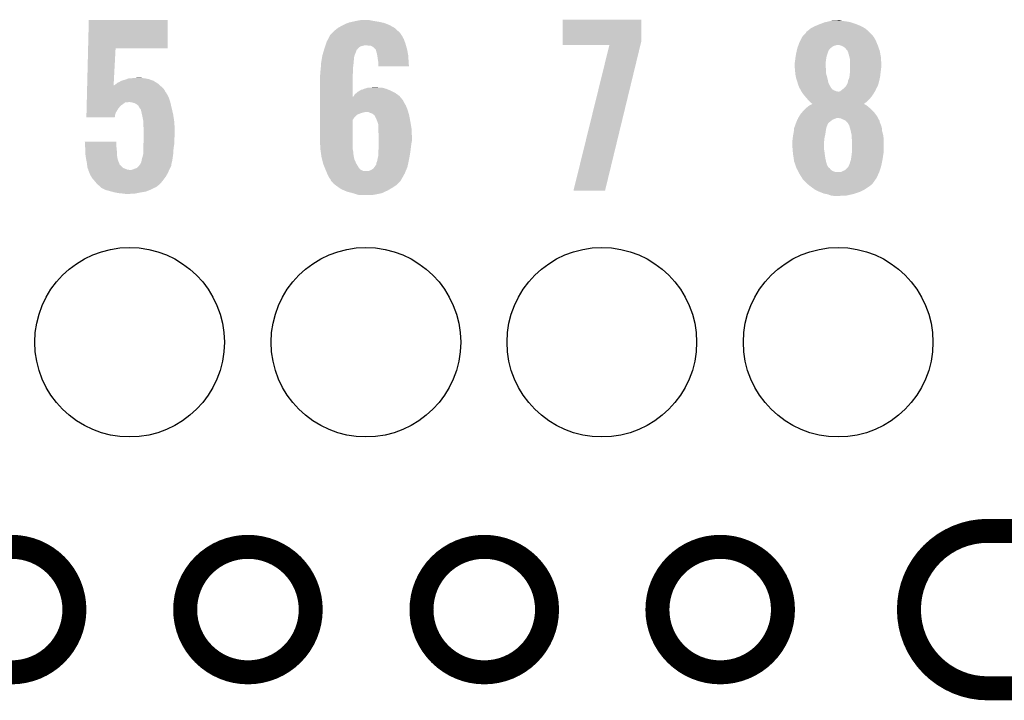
# Model space of a CAD drawing. Extents: x -1.3 to 24.2, y -3.9 to 39.2.
# Tile 29 of 37: x 11.5 to 17.7, y 24.3 to 28.6. Entities that reach past the tile are written whole.
import ezdxf

# ---------------------------------------------------------------- set-up
doc = ezdxf.new("R2010")
doc.units = 0
doc.layers.get('0').update_dxf_attribs({"linetype": 'CONTINUOUS'})
for name, color, linetype in [('THERMO_10_CLICK_V101_GKO', 5, 'CONTINUOUS'), ('THERMO_10_CLICK_V101_GTO', 14, 'CONTINUOUS'), ('THERMO_10_CLICK_V101_GTS', 12, 'CONTINUOUS')]:
    doc.layers.add(name, color=color, linetype=linetype)

# ---------------------------------------------------------------- blocks, each defined once
blk = doc.blocks.new('ROUND_38')
blk.add_circle((0, 0), 0.602)

msp = doc.modelspace()

# ---------------------------------------------------------------- linework, layer by layer
at = {"layer": 'THERMO_10_CLICK_V101_GKO', "const_width": 0.1524}
for points in [[(17.63014, 25.4), (18.415, 25.4), (19.939, 26.924)], [(17.63014, 24.39924), (20.55622, 24.39924)]]:
    msp.add_lwpolyline(points, dxfattribs=at)
msp.add_lwpolyline([(17.63014, 25.4, 1), (17.63014, 24.39924)], format="xyb", dxfattribs=at)
for points in [[(11.03122, 24.89962, 1), (11.82878, 24.89962, 1)], [(12.53236, 24.89962, 1), (13.32992, 24.89962, 1)], [(14.0335, 24.89962, 1), (14.83106, 24.89962, 1)], [(15.5321, 24.89962, 1), (16.32966, 24.89962, 1)]]:
    msp.add_lwpolyline(points, format="xyb", close=True, dxfattribs=at)
at = {"layer": 'THERMO_10_CLICK_V101_GTO'}
for points in [[(11.915782, 28.46578), (11.920242, 28.646096), (12.420576, 28.46578), (12.4206, 28.646096)], [(11.920242, 28.646096), (11.920244, 28.64612), (12.4206, 28.646096), (11.920244, 28.64612)], [(13.61948, 28.64104), (13.647422, 28.64612), (13.72616, 28.64104), (13.700762, 28.64612)], [(14.930122, 28.514038), (14.930142, 28.648636), (15.4305, 28.514038), (15.4305, 28.648636)], [(14.930142, 28.648636), (14.930144, 28.64866), (15.4305, 28.648636), (14.930144, 28.64866)], [(13.482322, 28.58008), (13.505174, 28.597858), (13.880536, 28.58008), (13.860778, 28.597858)], [(13.505174, 28.597858), (13.50518, 28.597862), (13.860778, 28.597858), (13.860772, 28.597862)], [(13.50518, 28.597862), (13.53312, 28.6131), (13.860772, 28.597862), (13.83248, 28.6131)], [(13.53312, 28.6131), (13.5382, 28.61564), (13.83248, 28.6131), (13.827762, 28.61564)], [(13.5382, 28.61564), (13.55344, 28.62326), (13.827762, 28.61564), (13.807948, 28.62326)], [(13.55344, 28.62326), (13.566982, 28.628338), (13.807948, 28.62326), (13.794742, 28.628338)], [(13.566982, 28.628338), (13.573762, 28.63088), (13.794742, 28.628338), (13.782882, 28.63088)], [(13.573762, 28.63088), (13.59662, 28.63596), (13.782882, 28.63088), (13.75918, 28.63596)], [(13.59662, 28.63596), (13.61948, 28.64104), (13.75918, 28.63596), (13.72616, 28.64104)], [(16.48968, 28.58008), (16.504916, 28.592778), (16.866868, 28.58008), (16.852898, 28.592778)], [(16.504916, 28.592778), (16.504922, 28.592782), (16.852898, 28.592778), (16.852892, 28.592782)], [(16.504922, 28.592782), (16.52778, 28.60548), (16.852892, 28.592782), (16.829316, 28.60548)], [(16.52778, 28.60548), (16.539972, 28.61056), (16.829316, 28.60548), (16.819882, 28.61056)], [(16.539972, 28.61056), (16.55826, 28.61818), (16.819882, 28.61056), (16.80007, 28.61818)], [(16.55826, 28.61818), (16.571468, 28.62326), (16.80007, 28.61818), (16.78686, 28.62326)], [(16.571468, 28.62326), (16.591282, 28.63088), (16.78686, 28.62326), (16.763998, 28.63088)], [(16.591282, 28.63088), (16.602068, 28.633418), (16.763998, 28.63088), (16.756382, 28.633418)], [(16.602068, 28.633418), (16.623664, 28.6385), (16.756382, 28.633418), (16.7259, 28.6385)], [(16.623664, 28.6385), (16.63446, 28.64104), (16.7259, 28.6385), (16.703042, 28.64104)], [(16.63446, 28.64104), (16.680178, 28.64358), (16.703042, 28.64104), (16.692882, 28.64358)], [(13.43152, 28.508962), (13.439644, 28.524198), (13.92728, 28.508962), (13.92174, 28.524198)], [(13.439644, 28.524198), (13.451836, 28.547062), (13.92174, 28.524198), (13.909038, 28.547062)], [(13.451836, 28.547062), (13.45184, 28.547066), (13.909038, 28.547062), (13.909036, 28.547066)], [(13.45184, 28.547066), (13.451846, 28.549606), (13.909036, 28.547066), (13.907344, 28.549606)], [(13.451846, 28.549606), (13.46454, 28.5623), (13.907344, 28.549606), (13.89888, 28.5623)], [(13.46454, 28.5623), (13.47724, 28.575), (13.89888, 28.5623), (13.88618, 28.575)], [(13.47724, 28.575), (13.482322, 28.58008), (13.88618, 28.575), (13.880536, 28.58008)], [(16.44015, 28.51658), (16.451582, 28.539438), (16.91894, 28.51658), (16.906242, 28.539438)], [(16.451582, 28.539438), (16.465434, 28.55468), (16.906242, 28.539438), (16.89354, 28.55468)], [(16.465434, 28.55468), (16.476978, 28.56738), (16.89354, 28.55468), (16.88084, 28.56738)], [(16.476978, 28.56738), (16.476982, 28.567384), (16.88084, 28.56738), (16.880836, 28.567384)], [(16.476982, 28.567384), (16.479524, 28.572458), (16.880836, 28.567384), (16.875254, 28.572458)], [(16.479524, 28.572458), (16.48968, 28.58008), (16.875254, 28.572458), (16.866868, 28.58008)], [(11.910004, 28.232102), (11.915782, 28.465758), (12.077868, 28.232102), (12.090398, 28.465758)], [(11.915782, 28.465758), (11.915782, 28.46578), (12.090398, 28.465758), (12.420576, 28.46578)], [(13.410302, 28.44292), (13.414782, 28.458152), (13.61694, 28.44292), (13.622022, 28.458152)], [(13.414782, 28.458152), (13.415532, 28.4607), (13.622022, 28.458152), (13.627094, 28.4607)], [(13.415532, 28.4607), (13.41628, 28.46324), (13.627094, 28.4607), (13.628366, 28.46324)], [(13.41628, 28.46324), (13.417124, 28.465776), (13.628366, 28.46324), (13.629638, 28.465776)], [(13.417124, 28.465776), (13.421358, 28.478478), (13.629638, 28.465776), (13.644878, 28.478478)], [(13.421358, 28.478478), (13.423052, 28.48356), (13.644878, 28.478478), (13.66266, 28.48356)], [(13.423052, 28.48356), (13.423898, 28.4861), (13.66266, 28.48356), (13.675358, 28.4861)], [(13.423898, 28.4861), (13.427286, 28.49626), (13.934802, 28.4861), (13.931898, 28.49626)], [(13.427286, 28.49626), (13.43152, 28.508962), (13.931898, 28.49626), (13.92728, 28.508962)], [(13.698218, 28.48356), (13.682978, 28.4861), (13.935528, 28.48356), (13.934802, 28.4861)], [(13.721078, 28.47848), (13.710916, 28.48356), (13.93698, 28.47848), (13.935528, 28.48356)], [(13.731238, 28.47086), (13.721078, 28.47848), (13.939158, 28.47086), (13.93698, 28.47848)], [(13.741398, 28.460702), (13.731238, 28.47086), (13.94206, 28.460702), (13.939158, 28.47086)], [(13.743936, 28.458164), (13.741398, 28.460702), (13.942536, 28.458164), (13.94206, 28.460702)], [(13.74648, 28.445458), (13.743936, 28.458164), (13.944918, 28.445458), (13.942536, 28.458164)], [(14.93012, 28.488664), (14.930122, 28.514038), (15.424342, 28.488664), (15.4305, 28.514038)], [(15.22727, 28.48864), (14.93012, 28.488664), (15.424336, 28.48864), (15.424342, 28.488664)], [(14.998706, 27.561568), (15.22727, 28.48864), (15.199346, 27.561568), (15.424336, 28.48864)], [(16.417584, 28.453084), (16.420516, 28.465782), (16.619224, 28.453084), (16.629382, 28.465782)], [(16.420516, 28.465782), (16.421102, 28.46832), (16.629382, 28.465782), (16.632766, 28.46832)], [(16.421102, 28.46832), (16.425636, 28.48102), (16.632766, 28.46832), (16.649702, 28.48102)], [(16.425636, 28.48102), (16.426542, 28.483558), (16.649702, 28.48102), (16.65732, 28.483558)], [(16.426542, 28.483558), (16.42745, 28.4861), (16.65732, 28.483558), (16.667478, 28.4861)], [(16.42745, 28.4861), (16.428358, 28.48864), (16.667478, 28.4861), (16.675104, 28.48864)], [(16.428358, 28.48864), (16.4338, 28.50388), (16.930582, 28.48864), (16.924232, 28.50388)], [(16.4338, 28.50388), (16.44015, 28.51658), (16.924232, 28.50388), (16.91894, 28.51658)], [(16.692874, 28.4861), (16.680178, 28.48864), (16.93164, 28.4861), (16.930582, 28.48864)], [(16.692882, 28.486098), (16.692874, 28.4861), (16.931642, 28.486098), (16.93164, 28.4861)], [(16.705582, 28.48102), (16.692882, 28.486098), (16.933456, 28.48102), (16.931642, 28.486098)], [(16.72336, 28.470856), (16.705582, 28.48102), (16.937084, 28.470856), (16.933456, 28.48102)], [(16.73352, 28.45816), (16.72336, 28.470856), (16.94162, 28.45816), (16.937084, 28.470856)], [(16.7386, 28.453076), (16.73352, 28.45816), (16.943434, 28.453076), (16.94162, 28.45816)], [(13.398922, 28.392118), (13.400192, 28.399738), (13.60424, 28.392118), (13.60424, 28.399738)], [(13.400192, 28.399738), (13.403154, 28.417516), (13.60424, 28.399738), (13.60678, 28.417516)], [(13.403154, 28.417516), (13.40358, 28.420062), (13.60678, 28.417516), (13.607798, 28.420062)], [(13.40358, 28.420062), (13.410302, 28.44292), (13.607798, 28.420062), (13.61694, 28.44292)], [(13.75156, 28.427682), (13.74648, 28.445458), (13.948252, 28.427682), (13.944918, 28.445458)], [(13.752734, 28.420058), (13.75156, 28.427682), (13.94968, 28.420058), (13.948252, 28.427682)], [(13.75664, 28.39466), (13.752734, 28.420058), (13.95095, 28.39466), (13.94968, 28.420058)], [(13.75918, 28.37688), (13.75664, 28.39466), (13.95184, 28.37688), (13.95095, 28.39466)], [(16.40586, 28.381962), (16.407834, 28.39974), (16.601756, 28.381962), (16.60398, 28.39974)], [(16.407834, 28.39974), (16.4084, 28.40482), (16.60398, 28.39974), (16.604826, 28.40482)], [(16.4084, 28.40482), (16.410092, 28.414982), (16.604826, 28.40482), (16.606522, 28.414982)], [(16.410092, 28.414982), (16.41348, 28.4353), (16.606522, 28.414982), (16.613292, 28.4353)], [(16.41348, 28.4353), (16.415824, 28.44546), (16.613292, 28.4353), (16.61668, 28.44546)], [(16.415824, 28.44546), (16.416998, 28.450544), (16.61668, 28.44546), (16.61922, 28.450544)], [(16.416998, 28.450544), (16.417584, 28.453084), (16.61922, 28.450544), (16.619224, 28.453084)], [(16.739616, 28.450538), (16.7386, 28.453076), (16.94434, 28.450538), (16.943434, 28.453076)], [(16.743682, 28.44038), (16.739616, 28.450538), (16.946246, 28.44038), (16.94434, 28.450538)], [(16.74876, 28.4226), (16.743682, 28.44038), (16.94958, 28.4226), (16.946246, 28.44038)], [(16.751936, 28.4099), (16.74876, 28.4226), (16.95196, 28.4099), (16.94958, 28.4226)], [(16.75638, 28.392118), (16.751936, 28.4099), (16.952948, 28.392118), (16.95196, 28.4099)], [(13.391726, 28.32354), (13.39342, 28.3337), (13.59916, 28.32354), (13.59916, 28.3337)], [(13.39342, 28.3337), (13.394212, 28.346398), (13.59916, 28.3337), (13.59916, 28.346398)], [(13.394212, 28.346398), (13.395482, 28.36672), (13.59916, 28.346398), (13.6017, 28.36672)], [(13.395482, 28.36672), (13.39596, 28.374342), (13.6017, 28.36672), (13.6017, 28.374342)], [(13.39596, 28.374342), (13.397228, 28.381958), (13.6017, 28.374342), (13.6017, 28.381958)], [(13.397228, 28.381958), (13.398922, 28.392118), (13.6017, 28.381958), (13.60424, 28.392118)], [(13.75918, 28.369262), (13.75918, 28.37688), (13.95222, 28.369262), (13.95184, 28.37688)], [(13.75918, 28.351504), (13.75918, 28.369262), (13.95473, 28.351504), (13.95222, 28.369262)], [(13.954732, 28.35148), (13.75918, 28.351504), (13.954732, 28.35148), (13.95473, 28.351504)], [(16.40332, 28.371802), (16.405224, 28.37942), (16.60144, 28.371802), (16.60144, 28.37942)], [(16.40332, 28.359098), (16.40332, 28.371802), (16.60144, 28.359098), (16.60144, 28.371802)], [(16.40459, 28.343862), (16.40332, 28.359098), (16.60144, 28.343862), (16.60144, 28.359098)], [(16.405438, 28.333702), (16.40459, 28.343862), (16.60398, 28.333702), (16.60144, 28.343862)], [(16.405224, 28.37942), (16.40586, 28.381962), (16.60144, 28.37942), (16.601756, 28.381962)], [(16.40586, 28.32862), (16.405438, 28.333702), (16.60398, 28.32862), (16.60398, 28.333702)], [(16.75638, 28.364182), (16.75638, 28.392118), (16.9545, 28.364182), (16.952948, 28.392118)], [(16.75638, 28.34894), (16.75638, 28.364182), (16.9545, 28.34894), (16.9545, 28.364182)], [(16.75638, 28.33116), (16.75638, 28.34894), (16.95196, 28.33116), (16.9545, 28.34894)], [(12.143742, 28.265122), (12.158972, 28.270198), (12.31772, 28.265122), (12.30376, 28.270198)], [(12.158972, 28.270198), (12.15898, 28.2702), (12.30376, 28.270198), (12.303752, 28.2702)], [(12.15898, 28.2702), (12.171684, 28.27528), (12.303752, 28.2702), (12.278358, 28.27528)], [(12.186922, 28.27528), (12.202158, 28.27782), (12.278358, 28.27528), (12.260582, 28.27782)], [(12.202158, 28.27782), (12.240228, 28.280358), (12.260582, 28.27782), (12.252962, 28.280358)], [(12.240228, 28.280358), (12.240258, 28.28036), (12.252962, 28.280358), (12.240258, 28.28036)], [(13.38834, 28.290522), (13.389864, 28.298142), (13.596622, 28.290522), (13.59662, 28.298142)], [(13.38834, 28.158458), (13.38834, 28.290522), (13.596652, 28.158458), (13.596622, 28.290522)], [(13.389864, 28.298142), (13.39088, 28.303222), (13.59662, 28.298142), (13.597128, 28.303222)], [(13.39088, 28.318462), (13.391726, 28.32354), (13.598652, 28.318462), (13.59916, 28.32354)], [(13.39088, 28.303222), (13.39088, 28.318462), (13.597128, 28.303222), (13.598652, 28.318462)], [(16.407938, 28.305762), (16.40586, 28.32862), (16.60398, 28.305762), (16.60398, 28.32862)], [(16.4084, 28.30068), (16.407938, 28.305762), (16.605366, 28.30068), (16.60398, 28.305762)], [(16.412974, 28.27782), (16.4084, 28.30068), (16.6116, 28.27782), (16.605366, 28.30068)], [(16.41348, 28.275282), (16.412974, 28.27782), (16.612186, 28.275282), (16.6116, 28.27782)], [(16.4211, 28.25242), (16.41348, 28.275282), (16.617462, 28.25242), (16.612186, 28.275282)], [(16.74368, 28.26258), (16.751298, 28.280358), (16.9418, 28.26258), (16.945354, 28.280358)], [(16.751298, 28.280358), (16.752144, 28.287982), (16.945354, 28.280358), (16.94688, 28.287982)], [(16.752144, 28.287982), (16.75384, 28.30322), (16.94688, 28.287982), (16.948572, 28.30322)], [(16.75384, 28.30322), (16.754602, 28.31084), (16.948572, 28.30322), (16.94942, 28.31084)], [(16.754602, 28.31084), (16.75638, 28.32862), (16.94942, 28.31084), (16.951642, 28.32862)], [(16.75638, 28.32862), (16.75638, 28.33116), (16.951642, 28.32862), (16.95196, 28.33116)], [(11.909376, 28.206698), (11.90969, 28.2194), (12.397742, 28.206698), (12.38504, 28.2194)], [(11.90969, 28.2194), (11.909942, 28.22958), (12.38504, 28.2194), (12.37373, 28.22958)], [(11.909942, 28.22958), (11.910004, 28.232102), (12.077734, 28.22958), (12.082778, 28.232102)], [(12.077734, 28.22958), (12.077868, 28.232102), (12.37373, 28.22958), (12.370928, 28.232102)], [(12.082778, 28.232102), (12.09294, 28.239722), (12.370928, 28.232102), (12.36246, 28.239722)], [(12.09294, 28.239722), (12.095476, 28.242258), (12.36246, 28.239722), (12.359642, 28.242258)], [(12.095476, 28.242258), (12.100564, 28.24734), (12.359642, 28.242258), (12.351656, 28.24734)], [(12.100564, 28.24734), (12.113262, 28.25242), (12.351656, 28.24734), (12.343674, 28.25242)], [(12.113262, 28.25242), (12.125954, 28.260038), (12.343674, 28.25242), (12.331702, 28.260038)], [(12.125954, 28.260038), (12.125958, 28.26004), (12.331702, 28.260038), (12.331698, 28.26004)], [(12.125958, 28.26004), (12.141204, 28.26512), (12.331698, 28.26004), (12.317726, 28.26512)], [(12.141204, 28.26512), (12.143742, 28.265122), (12.317726, 28.26512), (12.31772, 28.265122)], [(13.657584, 28.204162), (13.667738, 28.20924), (13.822678, 28.204162), (13.809982, 28.20924)], [(13.667738, 28.20924), (13.667742, 28.209242), (13.809982, 28.20924), (13.809976, 28.209242)], [(13.667742, 28.209242), (13.677898, 28.21178), (13.809976, 28.209242), (13.80067, 28.21178)], [(13.677898, 28.21178), (13.693144, 28.21686), (13.80067, 28.21178), (13.782044, 28.21686)], [(13.70838, 28.21686), (13.741372, 28.219398), (13.759184, 28.21686), (13.751562, 28.219398)], [(13.741372, 28.219398), (13.741398, 28.2194), (13.751562, 28.219398), (13.741398, 28.2194)], [(16.423276, 28.244804), (16.4211, 28.25242), (16.619218, 28.244804), (16.617462, 28.25242)], [(16.426178, 28.23464), (16.423276, 28.244804), (16.624762, 28.23464), (16.619218, 28.244804)], [(16.43126, 28.22194), (16.426178, 28.23464), (16.631688, 28.22194), (16.624762, 28.23464)], [(16.432956, 28.21686), (16.43126, 28.22194), (16.634458, 28.21686), (16.631688, 28.22194)], [(16.4338, 28.214324), (16.432956, 28.21686), (16.636362, 28.214324), (16.634458, 28.21686)], [(16.436338, 28.211778), (16.4338, 28.214324), (16.638272, 28.211778), (16.636362, 28.214324)], [(16.439158, 28.206704), (16.436338, 28.211778), (16.642078, 28.206704), (16.638272, 28.211778)], [(16.70304, 28.20162), (16.712178, 28.209236), (16.91894, 28.20162), (16.92148, 28.209236)], [(16.712178, 28.209236), (16.715234, 28.211782), (16.92148, 28.209236), (16.924018, 28.211782)], [(16.715234, 28.211782), (16.71828, 28.21432), (16.924018, 28.211782), (16.925146, 28.21432)], [(16.71828, 28.21432), (16.725898, 28.22194), (16.925146, 28.21432), (16.928534, 28.22194)], [(16.725898, 28.22194), (16.733518, 28.2321), (16.928534, 28.22194), (16.93305, 28.2321)], [(16.733518, 28.2321), (16.734786, 28.234638), (16.93305, 28.2321), (16.93418, 28.234638)], [(16.734786, 28.234638), (16.741138, 28.247338), (16.93418, 28.234638), (16.937642, 28.247338)], [(16.741138, 28.247338), (16.74368, 28.262578), (16.937642, 28.247338), (16.941798, 28.262578)], [(16.74368, 28.262578), (16.74368, 28.26258), (16.941798, 28.262578), (16.9418, 28.26258)], [(11.907366, 28.12542), (11.908056, 28.153358), (12.437532, 28.12542), (12.42822, 28.153358)], [(11.908056, 28.153358), (11.908558, 28.17368), (12.42822, 28.153358), (12.41806, 28.17368)], [(11.908558, 28.17368), (11.908874, 28.186378), (12.41806, 28.17368), (12.410442, 28.186378)], [(11.908874, 28.186378), (11.908936, 28.188922), (12.410442, 28.186378), (12.407902, 28.188922)], [(11.908936, 28.188922), (11.909376, 28.206698), (12.407902, 28.188922), (12.397742, 28.206698)], [(13.38834, 28.135578), (13.38834, 28.158458), (13.916662, 28.135578), (13.897942, 28.158458)], [(13.596652, 28.158458), (13.6017, 28.160986), (13.897942, 28.158458), (13.895874, 28.160986)], [(13.6017, 28.160986), (13.60322, 28.163518), (13.895874, 28.160986), (13.893802, 28.163518)], [(13.60322, 28.163518), (13.609322, 28.173682), (13.893802, 28.163518), (13.879826, 28.173682)], [(13.609322, 28.173682), (13.62117, 28.183838), (13.879826, 28.173682), (13.865858, 28.183838)], [(13.62117, 28.183838), (13.627102, 28.188922), (13.865858, 28.183838), (13.855694, 28.188922)], [(13.627102, 28.188922), (13.644034, 28.19908), (13.855694, 28.188922), (13.83538, 28.19908)], [(13.644034, 28.19908), (13.652502, 28.20416), (13.83538, 28.19908), (13.822682, 28.20416)], [(13.652502, 28.20416), (13.657584, 28.204162), (13.822682, 28.20416), (13.822678, 28.204162)], [(16.443394, 28.19908), (16.439158, 28.206704), (16.654778, 28.19908), (16.642078, 28.206704)], [(16.446216, 28.194002), (16.443394, 28.19908), (16.667478, 28.194002), (16.654778, 28.19908)], [(16.447628, 28.19146), (16.446216, 28.194002), (16.680178, 28.19146), (16.667478, 28.194002)], [(16.449038, 28.18892), (16.447628, 28.19146), (16.91132, 28.18892), (16.912844, 28.19146)], [(16.45811, 28.17622), (16.449038, 28.18892), (16.903702, 28.17622), (16.91132, 28.18892)], [(16.46174, 28.171138), (16.45811, 28.17622), (16.900312, 28.171138), (16.903702, 28.17622)], [(16.47045, 28.160978), (16.46174, 28.171138), (16.89354, 28.160978), (16.900312, 28.171138)], [(16.47698, 28.15336), (16.47045, 28.160978), (16.88701, 28.15336), (16.89354, 28.160978)], [(16.485448, 28.1432), (16.47698, 28.15336), (16.878302, 28.1432), (16.88701, 28.15336)], [(16.685256, 28.19146), (16.692878, 28.194), (16.912844, 28.19146), (16.914368, 28.194)], [(16.692878, 28.194), (16.703036, 28.201618), (16.914368, 28.194), (16.91894, 28.201618)], [(16.703036, 28.201618), (16.70304, 28.20162), (16.91894, 28.201618), (16.91894, 28.20162)], [(11.905732, 28.059384), (11.90636, 28.084778), (12.09294, 28.059384), (12.108178, 28.084778)], [(11.90636, 28.084778), (11.9068, 28.102558), (12.108178, 28.084778), (12.123418, 28.102558)], [(11.9068, 28.102558), (11.907052, 28.11272), (12.123418, 28.102558), (12.13866, 28.11272)], [(11.907052, 28.11272), (11.907302, 28.122876), (12.13866, 28.11272), (12.151356, 28.122876)], [(11.907302, 28.12288), (11.907366, 28.12542), (12.164058, 28.12288), (12.174218, 28.12542)], [(11.907302, 28.122876), (11.907302, 28.12288), (12.151356, 28.122876), (12.164058, 28.12288)], [(12.194538, 28.12288), (12.176758, 28.12542), (12.438378, 28.12288), (12.437532, 28.12542)], [(12.212322, 28.117802), (12.194538, 28.12288), (12.439552, 28.117802), (12.438378, 28.12288)], [(12.225018, 28.110182), (12.212322, 28.117802), (12.44131, 28.110182), (12.439552, 28.117802)], [(12.235176, 28.102558), (12.225018, 28.110182), (12.44307, 28.102558), (12.44131, 28.110182)], [(12.24026, 28.092402), (12.235176, 28.102558), (12.445414, 28.092402), (12.44307, 28.102558)], [(12.241956, 28.08986), (12.24026, 28.092402), (12.446, 28.08986), (12.445414, 28.092402)], [(12.24534, 28.08478), (12.241956, 28.08986), (12.447196, 28.08478), (12.446, 28.08986)], [(12.250414, 28.079706), (12.24534, 28.08478), (12.44839, 28.079706), (12.447196, 28.08478)], [(13.38834, 28.120342), (13.38834, 28.135578), (13.92428, 28.120342), (13.916662, 28.135578)], [(13.38834, 28.10256), (13.38834, 28.120342), (13.93444, 28.10256), (13.92428, 28.120342)], [(13.38834, 28.077162), (13.38834, 28.10256), (13.9446, 28.077162), (13.93444, 28.10256)], [(16.459198, 28.06954), (16.47444, 28.08478), (16.89862, 28.06954), (16.88338, 28.08478)], [(16.47444, 28.08478), (16.477404, 28.087322), (16.88338, 28.08478), (16.880838, 28.087322)], [(16.477404, 28.087322), (16.492218, 28.10002), (16.880838, 28.087322), (16.8656, 28.10002)], [(16.48968, 28.13812), (16.485448, 28.1432), (16.87322, 28.13812), (16.878302, 28.1432)], [(16.49984, 28.12796), (16.48968, 28.13812), (16.863058, 28.12796), (16.87322, 28.13812)], [(16.492218, 28.10002), (16.492222, 28.100022), (16.8656, 28.10002), (16.865598, 28.100022)], [(16.492222, 28.100022), (16.505914, 28.107638), (16.865598, 28.100022), (16.855438, 28.107638)], [(16.507458, 28.120342), (16.49984, 28.12796), (16.852936, 28.120342), (16.863058, 28.12796)], [(16.505914, 28.107638), (16.515046, 28.112718), (16.855438, 28.107638), (16.845284, 28.112718)], [(16.515072, 28.115262), (16.507458, 28.120342), (16.846188, 28.115262), (16.852936, 28.120342)], [(16.515046, 28.112718), (16.51505, 28.11272), (16.845284, 28.112718), (16.842812, 28.11272)], [(16.51505, 28.11272), (16.51508, 28.112736), (16.842812, 28.11272), (16.842832, 28.112736)], [(16.51508, 28.112736), (16.515072, 28.115262), (16.842832, 28.112736), (16.846188, 28.115262)], [(11.90498, 28.028924), (11.905418, 28.046676), (12.0853, 28.028924), (12.08786, 28.046676)], [(12.085298, 28.0289), (11.90498, 28.028924), (12.085298, 28.0289), (12.0853, 28.028924)], [(11.905418, 28.046676), (11.905732, 28.059384), (12.08786, 28.046676), (12.09294, 28.059384)], [(12.25042, 28.077162), (12.250414, 28.079706), (12.448988, 28.077162), (12.44839, 28.079706)], [(12.2555, 28.05684), (12.25042, 28.077162), (12.45377, 28.05684), (12.448988, 28.077162)], [(12.257758, 28.04668), (12.2555, 28.05684), (12.45616, 28.04668), (12.45377, 28.05684)], [(12.26058, 28.03398), (12.257758, 28.04668), (12.458066, 28.03398), (12.45616, 28.04668)], [(12.26566, 28.008582), (12.26058, 28.03398), (12.461876, 28.008582), (12.458066, 28.03398)], [(13.38834, 28.06192), (13.38834, 28.077162), (13.94929, 28.06192), (13.9446, 28.077162)], [(13.38834, 28.05938), (13.38834, 28.06192), (13.665198, 28.05938), (13.677902, 28.06192)], [(13.38834, 28.054302), (13.38834, 28.05938), (13.64742, 28.054302), (13.665198, 28.05938)], [(13.38834, 28.04668), (13.38834, 28.054302), (13.62964, 28.04668), (13.64742, 28.054302)], [(13.38834, 28.044142), (13.38834, 28.04668), (13.624564, 28.044142), (13.62964, 28.04668)], [(13.38834, 28.026362), (13.38834, 28.044142), (13.606782, 28.026362), (13.624564, 28.044142)], [(13.38834, 28.011126), (13.38834, 28.026362), (13.596624, 28.011126), (13.606782, 28.026362)], [(13.705842, 28.05684), (13.695676, 28.06192), (13.950854, 28.05684), (13.94929, 28.06192)], [(13.721082, 28.051758), (13.705842, 28.05684), (13.952418, 28.051758), (13.950854, 28.05684)], [(13.73061, 28.04414), (13.721082, 28.051758), (13.95476, 28.04414), (13.952418, 28.051758)], [(13.733786, 28.0416), (13.73061, 28.04414), (13.955238, 28.0416), (13.95476, 28.04414)], [(13.73632, 28.041578), (13.733786, 28.0416), (13.955242, 28.041578), (13.955238, 28.0416)], [(13.736322, 28.039056), (13.73632, 28.041578), (13.955714, 28.039056), (13.955242, 28.041578)], [(13.74648, 28.01874), (13.736322, 28.039056), (13.959524, 28.01874), (13.955714, 28.039056)], [(16.42364, 28.016204), (16.425332, 28.02128), (16.652248, 28.016204), (16.664938, 28.02128)], [(16.425332, 28.02128), (16.426178, 28.02382), (16.664938, 28.02128), (16.672564, 28.02382)], [(16.426178, 28.02382), (16.42618, 28.023822), (16.932918, 28.02382), (16.932918, 28.023822)], [(16.42618, 28.023822), (16.433796, 28.036518), (16.932918, 28.023822), (16.92656, 28.036518)], [(16.433796, 28.036518), (16.433798, 28.03652), (16.92656, 28.036518), (16.92656, 28.03652)], [(16.433798, 28.03652), (16.44396, 28.051762), (16.92656, 28.03652), (16.915128, 28.051762)], [(16.44396, 28.051762), (16.44831, 28.056838), (16.915128, 28.051762), (16.91132, 28.056838)], [(16.44831, 28.056838), (16.459198, 28.06954), (16.91132, 28.056838), (16.89862, 28.06954)], [(16.697962, 28.021278), (16.680178, 28.02382), (16.934192, 28.021278), (16.932918, 28.02382)], [(16.7132, 28.01366), (16.697962, 28.021278), (16.938006, 28.01366), (16.934192, 28.021278)], [(12.26566, 27.995878), (12.26566, 28.008582), (12.46378, 27.995878), (12.461876, 28.008582)], [(12.26566, 27.983182), (12.26566, 27.995878), (12.464334, 27.983182), (12.46378, 27.995878)], [(12.2682, 27.96286), (12.26566, 27.983182), (12.465216, 27.96286), (12.464334, 27.983182)], [(12.2682, 27.93746), (12.2682, 27.96286), (12.46632, 27.93746), (12.465216, 27.96286)], [(13.38834, 27.88666), (13.38834, 28.011126), (13.59662, 27.88666), (13.596624, 28.011126)], [(13.752196, 28.0035), (13.74648, 28.01874), (13.96238, 28.0035), (13.959524, 28.01874)], [(13.7541, 27.99842), (13.752196, 28.0035), (13.963228, 27.99842), (13.96238, 28.0035)], [(13.75918, 27.983176), (13.7541, 27.99842), (13.965768, 27.983176), (13.963228, 27.99842)], [(13.75918, 27.957778), (13.75918, 27.983176), (13.97, 27.957778), (13.965768, 27.983176)], [(13.75918, 27.94508), (13.75918, 27.957778), (13.970636, 27.94508), (13.97, 27.957778)], [(16.400272, 27.95524), (16.400782, 27.960322), (16.60398, 27.95524), (16.60525, 27.960322)], [(16.400782, 27.960322), (16.402626, 27.965398), (16.60525, 27.960322), (16.60652, 27.965398)], [(16.402626, 27.965398), (16.405398, 27.973018), (16.60652, 27.965398), (16.60906, 27.973018)], [(16.405398, 27.973018), (16.41094, 27.98826), (16.60906, 27.973018), (16.615594, 27.98826)], [(16.41094, 27.98826), (16.411956, 27.990802), (16.615594, 27.98826), (16.616684, 27.990802)], [(16.411956, 27.990802), (16.420088, 28.011122), (16.616684, 27.990802), (16.642082, 28.011122)], [(16.420088, 28.011122), (16.421104, 28.013658), (16.642082, 28.011122), (16.647154, 28.013658)], [(16.421104, 28.013658), (16.423636, 28.0162), (16.647154, 28.013658), (16.65224, 28.0162)], [(16.423636, 28.0162), (16.42364, 28.016204), (16.65224, 28.0162), (16.652248, 28.016204)], [(16.719546, 28.01112), (16.7132, 28.01366), (16.939276, 28.01112), (16.938006, 28.01366)], [(16.719596, 28.0111), (16.719546, 28.01112), (16.941804, 28.0111), (16.939276, 28.01112)], [(16.7259, 28.008576), (16.719596, 28.0111), (16.94231, 28.008576), (16.941804, 28.0111)], [(16.73606, 27.998418), (16.7259, 28.008576), (16.944342, 27.998418), (16.94231, 28.008576)], [(16.74368, 27.988258), (16.73606, 27.998418), (16.948406, 27.988258), (16.944342, 27.998418)], [(16.74495, 27.98572), (16.74368, 27.988258), (16.94942, 27.98572), (16.948406, 27.988258)], [(16.746222, 27.983178), (16.74495, 27.98572), (16.950374, 27.983178), (16.94942, 27.98572)], [(16.7513, 27.975556), (16.746222, 27.983178), (16.953232, 27.975556), (16.950374, 27.983178)], [(16.7513, 27.973016), (16.7513, 27.975556), (16.954184, 27.973016), (16.953232, 27.975556)], [(16.753478, 27.965398), (16.7513, 27.973016), (16.95704, 27.965398), (16.954184, 27.973016)], [(16.75638, 27.95524), (16.753478, 27.965398), (16.958056, 27.95524), (16.95704, 27.965398)], [(12.2682, 27.91714), (12.2682, 27.93746), (12.46632, 27.91714), (12.46632, 27.93746)], [(12.2682, 27.894278), (12.2682, 27.91714), (12.46378, 27.894278), (12.46632, 27.91714)], [(12.2682, 27.868882), (12.2682, 27.894278), (12.46378, 27.868882), (12.46378, 27.894278)], [(13.76172, 27.912062), (13.75918, 27.94508), (13.972286, 27.912062), (13.970636, 27.94508)], [(13.76172, 27.90698), (13.76172, 27.912062), (13.97254, 27.90698), (13.972286, 27.912062)], [(13.76172, 27.876498), (13.76172, 27.90698), (13.97254, 27.876498), (13.97254, 27.90698)], [(16.39062, 27.886658), (16.39203, 27.89936), (16.592408, 27.886658), (16.59382, 27.89936)], [(16.39203, 27.89936), (16.39316, 27.909518), (16.59382, 27.89936), (16.596076, 27.909518)], [(16.39316, 27.909518), (16.3957, 27.92222), (16.596076, 27.909518), (16.5989, 27.92222)], [(16.3957, 27.92222), (16.39824, 27.934918), (16.5989, 27.92222), (16.600714, 27.934918)], [(16.39824, 27.934918), (16.398748, 27.94), (16.600714, 27.934918), (16.60144, 27.94)], [(16.398748, 27.94), (16.400272, 27.95524), (16.60144, 27.94), (16.60398, 27.95524)], [(16.760192, 27.939998), (16.75638, 27.95524), (16.95958, 27.939998), (16.958056, 27.95524)], [(16.76146, 27.93492), (16.760192, 27.939998), (16.960966, 27.93492), (16.95958, 27.939998)], [(16.76654, 27.912058), (16.76146, 27.93492), (16.9672, 27.912058), (16.960966, 27.93492)], [(16.76654, 27.89428), (16.76654, 27.912058), (16.968682, 27.89428), (16.9672, 27.912058)], [(16.768128, 27.881582), (16.76654, 27.89428), (16.96974, 27.881582), (16.968682, 27.89428)], [(11.894844, 27.873936), (11.894842, 27.873956), (12.09548, 27.873936), (11.894842, 27.873956)], [(11.896732, 27.84348), (11.894844, 27.873936), (12.09548, 27.84348), (12.09548, 27.873936)], [(11.89736, 27.83332), (11.896732, 27.84348), (12.09661, 27.83332), (12.09548, 27.84348)], [(11.89736, 27.82062), (11.89736, 27.83332), (12.09802, 27.82062), (12.09661, 27.83332)], [(12.26566, 27.84602), (12.267634, 27.863798), (12.461044, 27.84602), (12.46378, 27.863798)], [(12.26566, 27.830782), (12.26566, 27.84602), (12.4587, 27.830782), (12.461044, 27.84602)], [(12.267634, 27.863798), (12.2682, 27.868882), (12.46378, 27.863798), (12.46378, 27.868882)], [(13.39088, 27.82824), (13.38834, 27.88666), (13.59662, 27.82824), (13.59662, 27.88666)], [(13.75918, 27.807922), (13.76172, 27.8384), (13.962696, 27.807922), (13.966506, 27.8384)], [(13.76172, 27.8638), (13.76172, 27.876498), (13.97, 27.8638), (13.97254, 27.876498)], [(13.76172, 27.84602), (13.76172, 27.8638), (13.96746, 27.84602), (13.97, 27.8638)], [(13.76172, 27.8384), (13.76172, 27.84602), (13.966506, 27.8384), (13.96746, 27.84602)], [(16.38808, 27.871422), (16.388926, 27.8765), (16.59128, 27.871422), (16.59128, 27.8765)], [(16.38808, 27.856178), (16.38808, 27.871422), (16.59128, 27.856178), (16.59128, 27.871422)], [(16.391172, 27.820622), (16.38808, 27.856178), (16.59128, 27.820622), (16.59128, 27.856178)], [(16.388926, 27.8765), (16.39062, 27.886658), (16.59128, 27.8765), (16.592408, 27.886658)], [(16.76908, 27.873958), (16.768128, 27.881582), (16.96974, 27.873958), (16.96974, 27.881582)], [(16.76908, 27.82062), (16.76908, 27.873958), (16.96974, 27.82062), (16.96974, 27.873958)], [(11.89736, 27.800302), (11.89736, 27.82062), (12.099216, 27.800302), (12.09802, 27.82062)], [(11.900878, 27.777438), (11.89736, 27.800302), (12.10056, 27.777438), (12.099216, 27.800302)], [(11.90244, 27.76728), (11.900878, 27.777438), (12.10282, 27.76728), (12.10056, 27.777438)], [(12.25804, 27.76474), (12.265658, 27.79268), (12.452168, 27.76474), (12.45616, 27.79268)], [(12.265658, 27.79268), (12.26566, 27.792682), (12.45616, 27.79268), (12.45616, 27.792682)], [(12.26566, 27.792682), (12.26566, 27.830782), (12.45616, 27.792682), (12.4587, 27.830782)], [(13.391244, 27.825702), (13.39088, 27.82824), (13.59662, 27.825702), (13.59662, 27.82824)], [(13.392696, 27.81554), (13.391244, 27.825702), (13.59916, 27.81554), (13.59662, 27.825702)], [(13.396324, 27.790138), (13.392696, 27.81554), (13.6017, 27.790138), (13.59916, 27.81554)], [(13.3985, 27.774902), (13.396324, 27.790138), (13.604472, 27.774902), (13.6017, 27.790138)], [(13.401676, 27.762202), (13.3985, 27.774902), (13.60678, 27.762202), (13.604472, 27.774902)], [(13.7541, 27.7622), (13.75918, 27.785058), (13.95476, 27.7622), (13.958792, 27.785058)], [(13.75918, 27.80538), (13.75918, 27.807922), (13.96238, 27.80538), (13.962696, 27.807922)], [(13.75918, 27.785058), (13.75918, 27.80538), (13.958792, 27.785058), (13.96238, 27.80538)], [(16.392498, 27.80538), (16.391172, 27.820622), (16.59382, 27.80538), (16.59128, 27.820622)], [(16.39316, 27.79776), (16.392498, 27.80538), (16.594774, 27.79776), (16.59382, 27.80538)], [(16.395066, 27.78506), (16.39316, 27.79776), (16.59636, 27.78506), (16.594774, 27.79776)], [(16.397734, 27.76728), (16.395066, 27.78506), (16.5989, 27.76728), (16.59636, 27.78506)], [(16.761458, 27.759662), (16.764, 27.77744), (16.96212, 27.759662), (16.964658, 27.77744)], [(16.764, 27.77744), (16.766222, 27.79522), (16.964658, 27.77744), (16.9672, 27.79522)], [(16.766222, 27.79522), (16.76654, 27.79776), (16.9672, 27.79522), (16.967708, 27.79776)], [(16.76654, 27.79776), (16.767668, 27.807918), (16.967708, 27.79776), (16.96974, 27.807918)], [(16.767668, 27.807918), (16.76908, 27.82062), (16.96974, 27.807918), (16.96974, 27.82062)], [(11.904982, 27.754578), (11.90244, 27.76728), (12.105642, 27.754578), (12.10282, 27.76728)], [(11.90752, 27.741878), (11.904982, 27.754578), (12.111084, 27.741878), (12.105642, 27.754578)], [(11.908156, 27.736796), (11.90752, 27.741878), (12.11326, 27.736796), (12.111084, 27.741878)], [(11.908474, 27.734256), (11.908156, 27.736796), (12.113262, 27.734256), (12.11326, 27.736796)], [(11.909108, 27.729182), (11.908474, 27.734256), (12.115802, 27.729182), (12.113262, 27.734256)], [(11.91006, 27.72156), (11.909108, 27.729182), (12.123424, 27.72156), (12.115802, 27.729182)], [(11.912238, 27.70632), (11.91006, 27.72156), (12.138664, 27.70632), (12.123424, 27.72156)], [(12.225018, 27.706324), (12.23771, 27.719016), (12.437112, 27.706324), (12.443458, 27.719016)], [(12.23771, 27.719016), (12.24026, 27.721564), (12.443458, 27.719016), (12.443458, 27.721564)], [(12.24026, 27.721564), (12.240264, 27.724098), (12.443458, 27.721564), (12.44346, 27.724098)], [(12.240264, 27.724098), (12.240266, 27.724106), (12.44346, 27.724098), (12.44346, 27.724106)], [(12.240266, 27.724106), (12.247882, 27.731724), (12.44346, 27.724106), (12.445218, 27.731724)], [(12.247882, 27.731724), (12.252962, 27.741882), (12.445218, 27.731724), (12.447562, 27.741882)], [(12.252962, 27.741882), (12.256346, 27.757122), (12.447562, 27.741882), (12.45108, 27.757122)], [(12.256346, 27.757122), (12.25804, 27.76474), (12.45108, 27.757122), (12.452168, 27.76474)], [(13.40866, 27.734262), (13.401676, 27.762202), (13.61948, 27.734262), (13.60678, 27.762202)], [(13.41882, 27.708862), (13.40866, 27.734262), (13.634718, 27.708862), (13.61948, 27.734262)], [(13.422884, 27.698704), (13.41882, 27.708862), (13.642338, 27.698704), (13.634718, 27.708862)], [(13.728698, 27.703778), (13.736318, 27.713938), (13.940414, 27.703778), (13.944598, 27.713938)], [(13.736318, 27.713938), (13.73632, 27.71394), (13.944598, 27.713938), (13.944598, 27.71394)], [(13.73632, 27.71394), (13.746476, 27.729174), (13.944598, 27.71394), (13.947806, 27.729174)], [(13.746476, 27.729174), (13.74648, 27.736796), (13.947806, 27.729174), (13.94941, 27.736796)], [(13.74648, 27.736796), (13.751558, 27.749498), (13.94941, 27.736796), (13.952084, 27.749498)], [(13.751558, 27.749498), (13.7541, 27.7622), (13.952084, 27.749498), (13.95476, 27.7622)], [(16.40078, 27.746962), (16.397734, 27.76728), (16.603416, 27.746962), (16.5989, 27.76728)], [(16.401678, 27.744418), (16.40078, 27.746962), (16.60398, 27.744418), (16.603416, 27.746962)], [(16.407952, 27.726644), (16.401678, 27.744418), (16.60906, 27.726644), (16.60398, 27.744418)], [(16.408848, 27.724106), (16.407952, 27.726644), (16.60906, 27.724106), (16.60906, 27.726644)], [(16.410642, 27.719022), (16.408848, 27.724106), (16.614136, 27.719022), (16.60906, 27.724106)], [(16.41333, 27.711406), (16.410642, 27.719022), (16.616678, 27.711406), (16.614136, 27.719022)], [(16.41602, 27.703782), (16.41333, 27.711406), (16.626838, 27.703782), (16.616678, 27.711406)], [(16.730978, 27.6987), (16.743678, 27.7114), (16.947356, 27.6987), (16.951324, 27.7114)], [(16.743678, 27.7114), (16.748758, 27.721558), (16.951324, 27.7114), (16.9545, 27.721558)], [(16.748758, 27.721558), (16.751298, 27.726636), (16.9545, 27.721558), (16.955514, 27.726636)], [(16.751298, 27.726636), (16.7513, 27.729176), (16.955514, 27.726636), (16.956022, 27.729176)], [(16.7513, 27.729176), (16.75384, 27.734258), (16.956022, 27.729176), (16.957038, 27.734258)], [(16.75384, 27.734258), (16.756382, 27.74442), (16.957038, 27.734258), (16.95907, 27.74442)], [(16.756382, 27.74442), (16.761458, 27.759658), (16.95907, 27.74442), (16.962118, 27.759658)], [(16.761458, 27.759658), (16.761458, 27.759662), (16.962118, 27.759658), (16.96212, 27.759662)], [(11.9126, 27.703782), (11.912238, 27.70632), (12.14501, 27.703782), (12.138664, 27.70632)], [(11.917676, 27.696166), (11.9126, 27.703782), (12.16405, 27.696166), (12.14501, 27.703782)], [(11.917678, 27.69616), (11.917676, 27.696166), (12.164064, 27.69616), (12.16405, 27.696166)], [(11.91768, 27.69362), (11.917678, 27.69616), (12.181842, 27.69362), (12.164064, 27.69616)], [(11.91768, 27.691084), (11.91768, 27.69362), (12.429672, 27.691084), (12.43076, 27.69362)], [(11.923778, 27.675838), (11.91768, 27.691084), (12.42314, 27.675838), (12.429672, 27.691084)], [(11.92784, 27.66568), (11.923778, 27.675838), (12.417496, 27.66568), (12.42314, 27.675838)], [(11.934898, 27.652978), (11.92784, 27.66568), (12.41044, 27.652978), (12.417496, 27.66568)], [(11.940538, 27.642822), (11.934898, 27.652978), (12.402822, 27.642822), (12.41044, 27.652978)], [(12.181842, 27.69362), (12.189462, 27.693622), (12.43076, 27.69362), (12.43076, 27.693622)], [(12.189462, 27.693622), (12.2047, 27.6987), (12.43076, 27.693622), (12.4333, 27.6987)], [(12.2047, 27.6987), (12.225018, 27.706324), (12.4333, 27.6987), (12.437112, 27.706324)], [(13.4239, 27.69616), (13.422884, 27.698704), (13.646576, 27.69616), (13.642338, 27.698704)], [(13.426018, 27.69108), (13.4239, 27.69616), (13.655038, 27.69108), (13.646576, 27.69616)], [(13.428134, 27.686002), (13.426018, 27.69108), (13.667736, 27.686002), (13.655038, 27.69108)], [(13.428134, 27.686), (13.428134, 27.686002), (13.695676, 27.686), (13.667736, 27.686002)], [(13.434486, 27.670758), (13.428134, 27.686), (13.92682, 27.670758), (13.933094, 27.686)], [(13.4366, 27.66568), (13.434486, 27.670758), (13.923962, 27.66568), (13.92682, 27.670758)], [(13.44676, 27.645362), (13.4366, 27.66568), (13.912534, 27.645362), (13.923962, 27.66568)], [(13.45184, 27.63774), (13.44676, 27.645362), (13.908246, 27.63774), (13.912534, 27.645362)], [(13.695676, 27.686), (13.70838, 27.69108), (13.933094, 27.686), (13.935186, 27.69108)], [(13.70838, 27.69108), (13.718538, 27.69616), (13.935186, 27.69108), (13.937278, 27.69616)], [(13.718538, 27.69616), (13.728698, 27.703778), (13.937278, 27.69616), (13.940414, 27.703778)], [(16.421438, 27.693624), (16.41602, 27.703782), (16.634458, 27.693624), (16.626838, 27.703782)], [(16.425504, 27.686), (16.421438, 27.693624), (16.647158, 27.686), (16.634458, 27.693624)], [(16.428212, 27.680922), (16.425504, 27.686), (16.662398, 27.680922), (16.647158, 27.686)], [(16.428214, 27.68092), (16.428212, 27.680922), (16.697956, 27.68092), (16.662398, 27.680922)], [(16.43634, 27.66568), (16.428214, 27.68092), (16.934686, 27.66568), (16.9418, 27.68092)], [(16.45041, 27.642818), (16.43634, 27.66568), (16.924018, 27.642818), (16.934686, 27.66568)], [(16.697956, 27.68092), (16.70812, 27.686), (16.9418, 27.68092), (16.943386, 27.686)], [(16.70812, 27.686), (16.72082, 27.69108), (16.943386, 27.686), (16.944974, 27.69108)], [(16.72082, 27.69108), (16.730978, 27.6987), (16.944974, 27.69108), (16.947356, 27.6987)], [(11.94925, 27.63266), (11.940538, 27.642822), (12.3952, 27.63266), (12.402822, 27.642822)], [(11.95578, 27.62504), (11.94925, 27.63266), (12.389272, 27.62504), (12.3952, 27.63266)], [(11.96848, 27.6098), (11.95578, 27.62504), (12.37742, 27.6098), (12.389272, 27.62504)], [(11.98118, 27.597102), (11.96848, 27.6098), (12.363134, 27.597102), (12.37742, 27.6098)], [(11.991338, 27.58948), (11.98118, 27.597102), (12.35456, 27.58948), (12.363134, 27.597102)], [(11.991342, 27.589478), (11.991338, 27.58948), (12.354558, 27.589478), (12.35456, 27.58948)], [(11.998964, 27.58186), (11.991342, 27.589478), (12.341864, 27.58186), (12.354558, 27.589478)], [(12.001502, 27.579322), (11.998964, 27.58186), (12.335516, 27.579322), (12.341864, 27.58186)], [(13.456914, 27.632666), (13.45184, 27.63774), (13.905392, 27.632666), (13.908246, 27.63774)], [(13.456918, 27.63012), (13.456914, 27.632666), (13.90396, 27.63012), (13.905392, 27.632666)], [(13.45692, 27.627584), (13.456918, 27.63012), (13.90269, 27.627584), (13.90396, 27.63012)], [(13.4591, 27.625042), (13.45692, 27.627584), (13.901418, 27.625042), (13.90269, 27.627584)], [(13.472158, 27.6098), (13.4591, 27.625042), (13.886178, 27.6098), (13.901418, 27.625042)], [(13.4874, 27.5971), (13.472158, 27.6098), (13.87348, 27.5971), (13.886178, 27.6098)], [(13.508738, 27.58186), (13.4874, 27.5971), (13.850622, 27.58186), (13.87348, 27.5971)], [(13.522958, 27.571702), (13.508738, 27.58186), (13.833206, 27.571702), (13.850622, 27.58186)], [(16.456658, 27.632662), (16.45041, 27.642818), (16.916986, 27.632662), (16.924018, 27.642818)], [(16.479522, 27.609798), (16.456658, 27.632662), (16.901158, 27.609798), (16.916986, 27.632662)], [(16.48206, 27.60726), (16.479522, 27.609798), (16.89862, 27.60726), (16.901158, 27.609798)], [(16.49476, 27.5971), (16.48206, 27.60726), (16.88846, 27.5971), (16.89862, 27.60726)], [(16.50746, 27.58694), (16.49476, 27.5971), (16.874236, 27.58694), (16.88846, 27.5971)], [(16.510954, 27.5844), (16.50746, 27.58694), (16.87068, 27.5844), (16.874236, 27.58694)], [(16.531912, 27.56916), (16.510954, 27.5844), (16.847818, 27.56916), (16.87068, 27.5844)], [(12.006586, 27.57678), (12.001502, 27.579322), (12.32916, 27.57678), (12.335516, 27.579322)], [(12.0269, 27.56662), (12.006586, 27.57678), (12.30884, 27.56662), (12.32916, 27.57678)], [(12.064154, 27.55646), (12.0269, 27.56662), (12.283438, 27.55646), (12.30884, 27.56662)], [(12.08278, 27.55138), (12.064154, 27.55646), (12.25296, 27.55138), (12.283438, 27.55646)], [(12.11072, 27.5463), (12.08278, 27.55138), (12.22756, 27.5463), (12.25296, 27.55138)], [(12.13612, 27.54376), (12.11072, 27.5463), (12.21486, 27.54376), (12.22756, 27.5463)], [(12.1539, 27.54122), (12.13612, 27.54376), (12.174222, 27.54122), (12.21486, 27.54376)], [(13.540742, 27.56408), (13.522958, 27.571702), (13.82014, 27.56408), (13.833206, 27.571702)], [(13.558518, 27.55646), (13.540742, 27.56408), (13.80381, 27.55646), (13.82014, 27.56408)], [(13.59662, 27.5463), (13.558518, 27.55646), (13.782038, 27.5463), (13.80381, 27.55646)], [(13.629638, 27.53614), (13.59662, 27.5463), (13.733778, 27.53614), (13.782038, 27.5463)], [(13.644878, 27.5336), (13.629638, 27.53614), (13.708382, 27.5336), (13.733778, 27.53614)], [(15.19934, 27.56154), (14.998706, 27.561568), (15.19934, 27.56154), (15.199346, 27.561568)], [(16.535402, 27.566622), (16.531912, 27.56916), (16.842742, 27.566622), (16.847818, 27.56916)], [(16.56334, 27.55392), (16.535402, 27.566622), (16.817338, 27.55392), (16.842742, 27.566622)], [(16.588738, 27.543762), (16.56334, 27.55392), (16.786864, 27.543762), (16.817338, 27.55392)], [(16.601444, 27.54122), (16.588738, 27.543762), (16.779238, 27.54122), (16.786864, 27.543762)], [(16.614138, 27.53868), (16.601444, 27.54122), (16.767808, 27.53868), (16.779238, 27.54122)], [(16.634456, 27.531062), (16.614138, 27.53868), (16.733526, 27.531062), (16.767808, 27.53868)], [(16.634472, 27.53106), (16.634456, 27.531062), (16.733518, 27.53106), (16.733526, 27.531062)], [(16.65478, 27.52852), (16.634472, 27.53106), (16.68018, 27.52852), (16.733518, 27.53106)]]:
    msp.add_solid(points, dxfattribs=at)

# ---------------------------------------------------------------- block references
at = {"layer": 'THERMO_10_CLICK_V101_GTS'}
for p in [(12.1793, 26.59888), (13.68044, 26.59888), (15.17904, 26.59888), (16.68018, 26.59888)]:
    msp.add_blockref('ROUND_38', p, dxfattribs=at)

doc.saveas('drawing.dxf')
